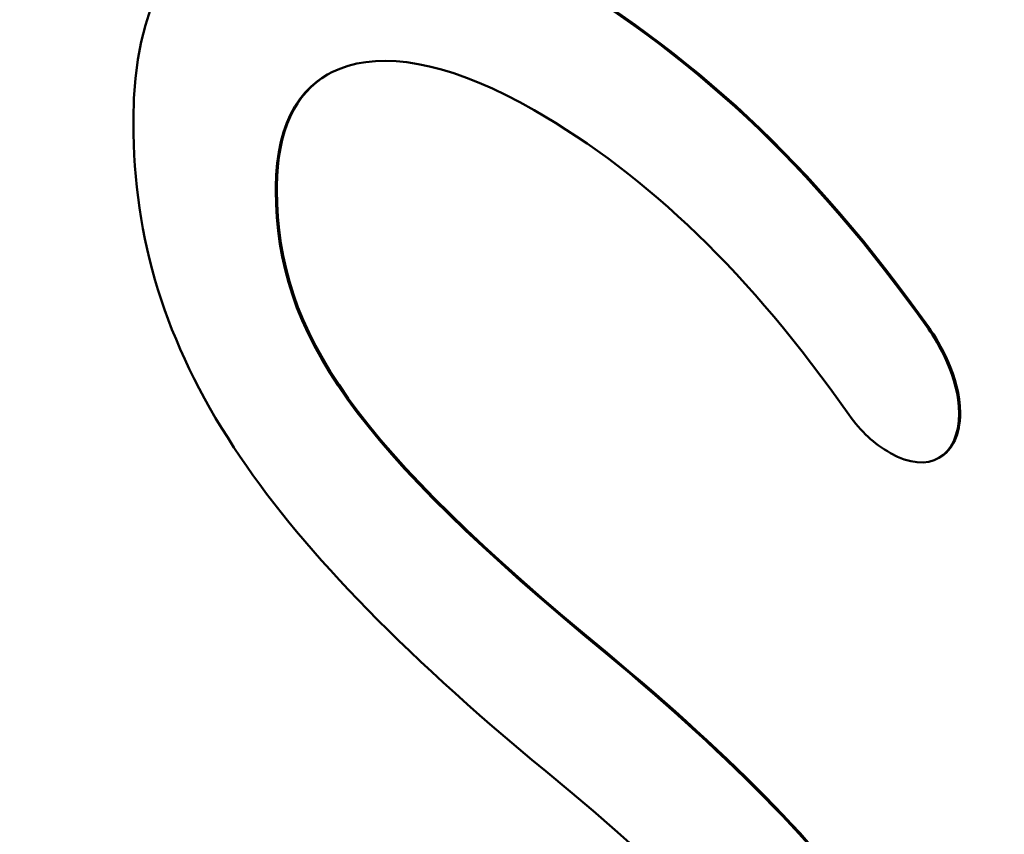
# Model space of a CAD drawing. Header units: inches. Extents: x 0 to 136, y 2 to 86.
# Tile 60 of 71: x 107.99 to 111.48, y 45.4 to 48.29. Entities that reach past the tile are written whole.
import ezdxf

# ---------------------------------------------------------------- set-up
doc = ezdxf.new("R2010")
doc.units = ezdxf.units.IN
doc.header["$LTSCALE"] = 4
doc.header["$MEASUREMENT"] = 0
doc.layers.add('Visible (ANSI)', color=7, linetype='Continuous', lineweight=50)
doc.layers.add('Visible Narrow (ANSI)', color=7, linetype='Continuous', lineweight=35)

msp = doc.modelspace()

# ---------------------------------------------------------------- linework, layer by layer
at = {"layer": 'Visible (ANSI)'}
for p, q in [((108.3886, 47.9407), (108.3886, 47.9263)), ((108.894, 47.6848), (108.894, 47.699)), ((108.8976, 47.6869), (108.8976, 47.7011)), ((111.2104, 47.1975), (111.2068, 47.1955)), ((111.2475, 46.7399), (111.244, 46.7379))]:
    msp.add_line(p, q, dxfattribs=at)
for points, knots in [([(111.2068, 47.1955), (110.7944, 47.7767), (110.3669, 48.1764), (109.8211, 48.4915), (108.991, 48.9708), (108.3886, 48.7391), (108.3886, 47.9407)], [7, 7, 7, 7, 8, 8, 8, 9, 9, 9, 9]), ([(111.2104, 47.1975), (110.7979, 47.7788), (110.3705, 48.1784), (109.8246, 48.4936), (109.3634, 48.7599), (108.9724, 48.8067), (108.7161, 48.6587)], [7, 7, 7, 7, 8, 8, 8, 8.555697, 8.555697, 8.555697, 8.555697]), ([(108.894, 47.699), (108.894, 48.1702), (109.2702, 48.2821), (109.8088, 47.9712), (110.2181, 47.7349), (110.5727, 47.3918), (110.9249, 46.8916)], [2, 2, 2, 2, 3, 3, 3, 4, 4, 4, 4]), ([(100.8895, 47.9017), (101.896, 45.3488), (103.744, 42.9565), (105.854, 41.7383), (107.9636, 40.5203), (109.8116, 40.7787), (110.8182, 42.1694)], [2, 2, 2, 2, 3, 3, 3, 4, 4, 4, 4]), ([(110.9249, 46.8916), (110.9688, 46.8298), (111.0128, 46.7889), (111.0721, 46.7547), (111.2063, 46.6772), (111.3155, 46.7404), (111.3155, 46.8957), (111.3155, 47.0246), (111.2396, 47.1481), (111.2068, 47.1955)], [4, 4, 4, 4, 5, 5, 5, 6, 6, 6, 7, 7, 7, 7]), ([(111.2475, 46.7399), (111.2917, 46.7654), (111.3191, 46.82), (111.3191, 46.8977), (111.3191, 47.0266), (111.2431, 47.1502), (111.2104, 47.1975)], [5.499566, 5.499566, 5.499566, 5.499566, 6, 6, 6, 7, 7, 7, 7])]:
    msp.add_open_spline(points, degree=3, knots=knots, dxfattribs=at)
for points in [[(108.8976, 47.7011), (108.8976, 47.8969), (108.9626, 48.0307), (109.0772, 48.0978)], [(108.3886, 47.9263), (108.3886, 47.5126), (108.502, 47.1466), (108.7453, 46.7747)], [(110.0644, 46.044), (109.1785, 46.775), (108.894, 47.1738), (108.894, 47.6848)], [(110.0679, 46.046), (109.182, 46.7771), (108.8976, 47.1758), (108.8976, 47.6869)], [(108.7453, 46.7747), (108.9723, 46.4278), (109.3234, 46.0629), (109.8503, 45.6262)], [(111.4724, 43.9964), (111.4024, 44.6685), (110.9698, 45.2928), (110.0644, 46.044)], [(111.4758, 44), (111.4052, 44.6715), (110.9726, 45.2955), (110.0679, 46.046)], [(109.8503, 45.6262), (110.7925, 44.8522), (110.9711, 44.4699), (110.9711, 44.0352)]]:
    msp.add_open_spline(points, degree=3, dxfattribs=at)
at = {"layer": 'Visible Narrow (ANSI)'}
for p, q in [((108.8976, 47.7011), (108.894, 47.699)), ((108.8976, 47.6869), (108.894, 47.6848)), ((110.0679, 46.046), (110.0644, 46.044))]:
    msp.add_line(p, q, dxfattribs=at)

doc.saveas('drawing.dxf')
